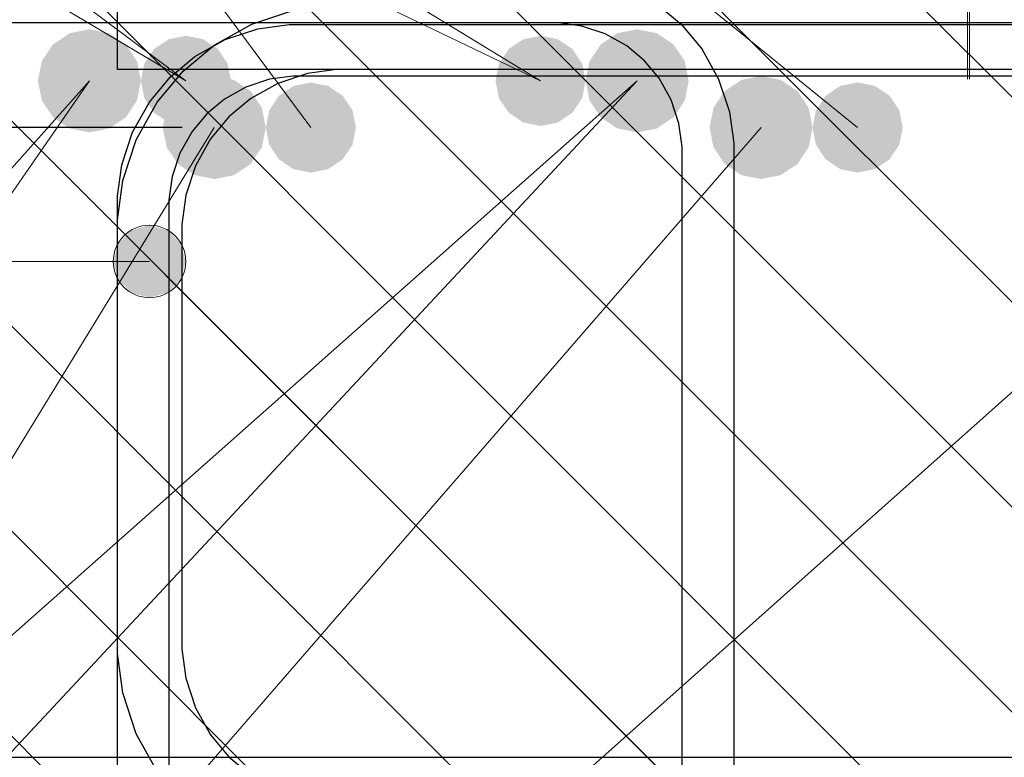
# Model space of a CAD drawing. Header units: metres. Extents: x -38 to 97, y -15 to 21.
# Tile 71 of 199: x 72.272 to 72.425, y 4.539 to 4.653. Entities that reach past the tile are written whole.
import ezdxf

# ---------------------------------------------------------------- set-up
doc = ezdxf.new("R2010")
doc.units = ezdxf.units.M
doc.header["$PDMODE"] = 65
for name, color, linetype, lineweight in [('XR$3$Арм. стержнями верхней зоны', 180, 'Continuous', 35), ('XR$3$Арм.стержн. Арматура края', 96, 'Continuous', 35), ('XR$3$Арм.стержн. Доп. арматура', 180, 'Continuous', 35), ('XR$3$Арм.стержн. Хомут', 240, 'Continuous', 35), ('XR$3$Арм.стержн.горизонт. 1', 180, 'Continuous', 35), ('XR$3$Размерная линия (1)', 7, 'Continuous', 13), ('XR$4$Арм. стержнями верхней зоны', 180, 'Continuous', 35), ('XR$4$Арм. стержнями нижней зоны', 180, 'Continuous', 35), ('XR$4$Арм.стержн. Арматура края', 96, 'Continuous', 35), ('XR$4$Арм.стержн. Доп. арматура', 180, 'Continuous', 35), ('XR$4$Арм.стержн. Хомут', 240, 'Continuous', 35), ('XR$4$Арм.стержн.горизонт. 1', 180, 'Continuous', 35), ('XR$4$Размерная линия_ общее', 7, 'Continuous', 13), ('XR$6$Арм. стержнями верхней зоны', 180, 'Continuous', 35), ('XR$6$Арм. стержнями нижней зоны', 180, 'Continuous', 35), ('XR$6$Арм.стержн. Арматура края', 96, 'Continuous', 35), ('XR$6$Арм.стержн. Доп. арматура', 180, 'Continuous', 35), ('XR$6$Арм.стержн. Хомут', 240, 'Continuous', 35), ('XR$6$Арм.стержн.горизонт. 1', 180, 'Continuous', 35), ('XR$6$Размерная линия_ общее', 7, 'Continuous', 13)]:
    doc.layers.add(name, color=color, linetype=linetype, lineweight=lineweight)
doc.styles.add('ISOCPEUR', font='txt')
doc.dimstyles.new('DIMSTYLE_11', dxfattribs={"dimtxt": 0.033, "dimasz": 0.0375, "dimexe": 0, "dimexo": 0, "dimgap": 0.0165, "dimtad": 2, "dimdec": 0, "dimlfac": 1000, "dimrnd": 1, "dimzin": 12, "dimdsep": 46, "dimtxsty": 'ISOCPEUR', "dimblk1": 'ALL_ML_STRICH', "dimblk2": 'ALL_ML_STRICH', "dimsah": 1, "dimcen": 0, "dimclrd": 7, "dimclre": 256, "dimclrt": 7, "dimadec": 0, "dimazin": 0, "dimtfac": 1, "dimtdec": 0, "dimtix": 1, "dimtmove": 2, "dimatfit": 3, "dimfxl": 0, "dimtvp": 1.2, "dimtzin": 0, "dimlwd": 0, "dimlwe": -3, "dimarcsym": 0})
doc.dimstyles.new('DIMSTYLE_12', dxfattribs={"dimtxt": 0.03, "dimasz": 0.03, "dimexe": 0, "dimexo": 0, "dimgap": 0.015, "dimtad": 2, "dimdec": 0, "dimlfac": 1000, "dimrnd": 1, "dimzin": 12, "dimdsep": 46, "dimtxsty": 'ISOCPEUR', "dimblk1": 'ALL_ML_STRICH', "dimblk2": 'ALL_ML_STRICH', "dimsah": 1, "dimcen": 0, "dimclrd": 7, "dimclre": 256, "dimclrt": 7, "dimadec": 0, "dimazin": 0, "dimtfac": 1, "dimtdec": 0, "dimtix": 1, "dimtmove": 2, "dimatfit": 3, "dimfxl": 0, "dimtzin": 0, "dimlwd": 0, "dimlwe": -3, "dimarcsym": 0})
doc.dimstyles.new('DIMSTYLE_14', dxfattribs={"dimtxt": 0.03, "dimasz": 0.03, "dimexe": 0, "dimexo": 0, "dimgap": 0.015, "dimtad": 2, "dimdec": 0, "dimlfac": 1000, "dimrnd": 1, "dimzin": 12, "dimdsep": 46, "dimtxsty": 'ISOCPEUR', "dimblk1": 'ALL_ML_STRICH', "dimblk2": 'ALL_ML_STRICH', "dimsah": 1, "dimcen": 0, "dimclrd": 7, "dimclre": 256, "dimclrt": 7, "dimadec": 0, "dimazin": 0, "dimtfac": 1, "dimtdec": 0, "dimtix": 1, "dimtmove": 2, "dimatfit": 3, "dimfxl": 0, "dimtvp": 1.2, "dimtzin": 0, "dimlwd": 0, "dimlwe": -3, "dimarcsym": 0})
doc.dimstyles.new('DIMSTYLE_23', dxfattribs={"dimtxt": 0.03, "dimasz": 0.03, "dimexe": 0, "dimexo": 0, "dimgap": 0.015, "dimtad": 2, "dimdec": 0, "dimlfac": 1000, "dimrnd": 5, "dimzin": 12, "dimdsep": 46, "dimtxsty": 'ISOCPEUR', "dimblk1": 'ALL_ML_STRICH', "dimblk2": 'ALL_ML_STRICH', "dimsah": 1, "dimcen": 0, "dimclrd": 7, "dimclre": 256, "dimclrt": 7, "dimadec": 0, "dimazin": 0, "dimtfac": 1, "dimtdec": 0, "dimtix": 1, "dimtmove": 2, "dimatfit": 3, "dimfxl": 0, "dimtvp": 1.2, "dimtzin": 0, "dimlwd": 0, "dimlwe": -3, "dimarcsym": 0})
doc.dimstyles.new('DIMSTYLE_24', dxfattribs={"dimtxt": 0.03, "dimasz": 0.03, "dimexe": 0, "dimexo": 0, "dimgap": 0.015, "dimtad": 2, "dimdec": 0, "dimlfac": 1000, "dimrnd": 5, "dimzin": 12, "dimdsep": 46, "dimtxsty": 'ISOCPEUR', "dimblk1": 'ALL_ML_STRICH', "dimblk2": 'ALL_ML_STRICH', "dimsah": 1, "dimcen": 0, "dimclrd": 7, "dimclre": 256, "dimclrt": 7, "dimadec": 0, "dimazin": 0, "dimtfac": 1, "dimtdec": 0, "dimtix": 1, "dimtmove": 2, "dimatfit": 3, "dimfxl": 0, "dimtzin": 0, "dimlwd": 0, "dimlwe": -3, "dimarcsym": 0})
pattern_1 = [(135, (0, 0), (-0.031819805, -0.031819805), [0.4, -0.05, 0, -0.05]), (135, (-0.01591, -0.01591), (-0.031819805, -0.031819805), [0.8, -0.1, 0.1, -0.1])]

# ---------------------------------------------------------------- blocks, each defined once
blk = doc.blocks.new('ALL_ML_STRICH')
at = {"color": 0, "linetype": 'ByBlock', "lineweight": -2}
for p, q in [((0, -0.5), (0, 0.5)), ((-0.3, -0.3), (0.3, 0.3)), ((-1, 0), (0.5, 0))]:
    blk.add_line(p, q, dxfattribs=at)
blk = doc.blocks.new('*D158')
at = {"layer": 'DEFPOINTS', "color": 7, "linetype": 'Continuous', "lineweight": 13, "transparency": 33554687}
for p in [(72.31762, 4.63639), (72.21732, 4.51639), (72.30259, 4.51639)]:
    blk.add_point(p, dxfattribs=at)
at = {"layer": 'XR$3$Размерная линия (1)', "color": 9, "linetype": 'Continuous', "lineweight": -2, "true_color": 0xc7c7c7, "transparency": 33554687}
for p, q in [((72.29762, 4.63639), (72.21732, 4.63639)), ((72.28259, 4.51639), (72.21732, 4.51639))]:
    blk.add_line(p, q, dxfattribs=at)
at = {"layer": 'XR$3$Размерная линия (1)', "color": 7, "linetype": 'Continuous', "lineweight": -2, "transparency": 33554687}
blk.add_line((72.21732, 4.51639), (72.21732, 4.63639), dxfattribs=at)
at = {"layer": 'XR$3$Размерная линия (1)', "color": 7, "linetype": 'Continuous', "lineweight": 13, "transparency": 33554687, "xscale": 0.03, "yscale": 0.03, "zscale": 0.03}
for p, rotation in [((72.21732, 4.63639), 90), ((72.21732, 4.51639), 270)]:
    blk.add_blockref('ALL_ML_STRICH', p, dxfattribs=dict(at, rotation=rotation))
at = {"layer": 'XR$3$Размерная линия (1)', "color": 7, "linetype": 'Continuous', "lineweight": 13, "transparency": 33554687, "insert": (72.19482, 4.58089), "char_height": 0.03, "width": 0.09, "attachment_point": 5, "rotation": 90, "style": 'ISOCPEUR'}
blk.add_mtext('\\A1;{120}', dxfattribs=at)
blk = doc.blocks.new('*D159')
at = {"layer": 'DEFPOINTS', "color": 7, "linetype": 'Continuous', "lineweight": 13, "transparency": 33554687}
for p in [(72.26262, 4.68139), (72.21732, 4.63639), (72.31762, 4.63639)]:
    blk.add_point(p, dxfattribs=at)
at = {"layer": 'XR$3$Размерная линия (1)', "color": 9, "linetype": 'Continuous', "lineweight": -2, "true_color": 0xc7c7c7, "transparency": 33554687}
for p, q in [((72.24262, 4.68139), (72.21732, 4.68139)), ((72.29762, 4.63639), (72.21732, 4.63639))]:
    blk.add_line(p, q, dxfattribs=at)
at = {"layer": 'XR$3$Размерная линия (1)', "color": 7, "linetype": 'Continuous', "lineweight": -2, "transparency": 33554687}
blk.add_line((72.21732, 4.63639), (72.21732, 4.68139), dxfattribs=at)
at = {"layer": 'XR$3$Размерная линия (1)', "color": 7, "linetype": 'Continuous', "lineweight": 13, "transparency": 33554687, "xscale": 0.03, "yscale": 0.03, "zscale": 0.03}
for p, rotation in [((72.21732, 4.68139), 90), ((72.21732, 4.63639), 270)]:
    blk.add_blockref('ALL_ML_STRICH', p, dxfattribs=dict(at, rotation=rotation))
at = {"layer": 'XR$3$Размерная линия (1)', "color": 7, "linetype": 'Continuous', "lineweight": 13, "transparency": 33554687, "insert": (72.19521, 4.72868), "char_height": 0.03, "width": 0.06, "attachment_point": 5, "rotation": 90, "style": 'ISOCPEUR'}
blk.add_mtext('\\A1;{45}', dxfattribs=at)
blk = doc.blocks.new('*D161')
at = {"layer": 'DEFPOINTS', "color": 7, "linetype": 'Continuous', "lineweight": 13, "transparency": 33554687}
for p in [(72.26262, 4.75514), (72.26262, 4.68139), (72.31762, 4.64639)]:
    blk.add_point(p, dxfattribs=at)
at = {"layer": 'XR$3$Размерная линия (1)', "color": 9, "linetype": 'Continuous', "lineweight": -2, "true_color": 0xc7c7c7, "transparency": 33554687}
for p, q in [((72.26262, 4.70139), (72.26262, 4.75514)), ((72.31762, 4.66639), (72.31762, 4.75514))]:
    blk.add_line(p, q, dxfattribs=at)
at = {"layer": 'XR$3$Размерная линия (1)', "color": 7, "linetype": 'Continuous', "lineweight": -2, "transparency": 33554687}
blk.add_line((72.26262, 4.75514), (72.31762, 4.75514), dxfattribs=at)
at = {"layer": 'XR$3$Размерная линия (1)', "color": 7, "linetype": 'Continuous', "lineweight": 13, "transparency": 33554687, "xscale": 0.03, "yscale": 0.03, "zscale": 0.03, "rotation": 180}
blk.add_blockref('ALL_ML_STRICH', (72.26262, 4.75514), dxfattribs=at)
at = {"layer": 'XR$3$Размерная линия (1)', "color": 7, "linetype": 'Continuous', "lineweight": 13, "transparency": 33554687, "xscale": 0.03, "yscale": 0.03, "zscale": 0.03}
blk.add_blockref('ALL_ML_STRICH', (72.31762, 4.75514), dxfattribs=at)
at = {"layer": 'XR$3$Размерная линия (1)', "color": 7, "linetype": 'Continuous', "lineweight": 13, "transparency": 33554687, "insert": (72.34785, 4.82749), "char_height": 0.03, "width": 0.06, "attachment_point": 5, "style": 'ISOCPEUR'}
blk.add_mtext('\\A1;{55}', dxfattribs=at)
blk = doc.blocks.new('*D162')
at = {"layer": 'DEFPOINTS', "color": 7, "linetype": 'Continuous', "lineweight": 13, "transparency": 33554687}
for p in [(72.31762, 4.75514), (72.31762, 4.64639), (72.40255, 4.64639)]:
    blk.add_point(p, dxfattribs=at)
at = {"layer": 'XR$3$Размерная линия (1)', "color": 9, "linetype": 'Continuous', "lineweight": -2, "true_color": 0xc7c7c7, "transparency": 33554687}
for p, q in [((72.31762, 4.66639), (72.31762, 4.75514)), ((72.40255, 4.66639), (72.40255, 4.75514))]:
    blk.add_line(p, q, dxfattribs=at)
at = {"layer": 'XR$3$Размерная линия (1)', "color": 7, "linetype": 'Continuous', "lineweight": -2, "transparency": 33554687}
blk.add_line((72.31762, 4.75514), (72.40255, 4.75514), dxfattribs=at)
at = {"layer": 'XR$3$Размерная линия (1)', "color": 7, "linetype": 'Continuous', "lineweight": 13, "transparency": 33554687, "xscale": 0.03, "yscale": 0.03, "zscale": 0.03, "rotation": 180}
blk.add_blockref('ALL_ML_STRICH', (72.31762, 4.75514), dxfattribs=at)
at = {"layer": 'XR$3$Размерная линия (1)', "color": 7, "linetype": 'Continuous', "lineweight": 13, "transparency": 33554687, "xscale": 0.03, "yscale": 0.03, "zscale": 0.03}
blk.add_blockref('ALL_ML_STRICH', (72.40255, 4.75514), dxfattribs=at)
at = {"layer": 'XR$3$Размерная линия (1)', "color": 7, "linetype": 'Continuous', "lineweight": 13, "transparency": 33554687, "insert": (72.36159, 4.77764), "char_height": 0.03, "width": 0.06, "attachment_point": 5, "style": 'ISOCPEUR'}
blk.add_mtext('\\A1;{85}', dxfattribs=at)
blk = doc.blocks.new('*D163')
at = {"layer": 'DEFPOINTS', "color": 7, "linetype": 'Continuous', "lineweight": 13, "transparency": 33554687}
for p in [(72.40255, 4.75514), (72.40255, 4.64639), (72.45763, 4.64639)]:
    blk.add_point(p, dxfattribs=at)
at = {"layer": 'XR$3$Размерная линия (1)', "color": 9, "linetype": 'Continuous', "lineweight": -2, "true_color": 0xc7c7c7, "transparency": 33554687}
for p, q in [((72.40255, 4.66639), (72.40255, 4.75514)), ((72.45763, 4.66639), (72.45763, 4.75514))]:
    blk.add_line(p, q, dxfattribs=at)
at = {"layer": 'XR$3$Размерная линия (1)', "color": 7, "linetype": 'Continuous', "lineweight": -2, "transparency": 33554687}
blk.add_line((72.40255, 4.75514), (72.45763, 4.75514), dxfattribs=at)
at = {"layer": 'XR$3$Размерная линия (1)', "color": 7, "linetype": 'Continuous', "lineweight": 13, "transparency": 33554687, "xscale": 0.03, "yscale": 0.03, "zscale": 0.03, "rotation": 180}
blk.add_blockref('ALL_ML_STRICH', (72.40255, 4.75514), dxfattribs=at)
at = {"layer": 'XR$3$Размерная линия (1)', "color": 7, "linetype": 'Continuous', "lineweight": 13, "transparency": 33554687, "xscale": 0.03, "yscale": 0.03, "zscale": 0.03}
blk.add_blockref('ALL_ML_STRICH', (72.45763, 4.75514), dxfattribs=at)
at = {"layer": 'XR$3$Размерная линия (1)', "color": 7, "linetype": 'Continuous', "lineweight": 13, "transparency": 33554687, "insert": (72.50424, 4.77782), "char_height": 0.03, "width": 0.06, "attachment_point": 5, "style": 'ISOCPEUR'}
blk.add_mtext('\\A1;{55}', dxfattribs=at)
blk = doc.blocks.new('*D530')
at = {"layer": 'DEFPOINTS', "color": 7, "linetype": 'Continuous', "lineweight": 13, "transparency": 33554687}
for p in [(72.37963, 4.68864), (72.37963, 4.66264), (72.41962, 4.66264)]:
    blk.add_point(p, dxfattribs=at)
at = {"layer": 'XR$4$Размерная линия_ общее', "color": 253, "linetype": 'Continuous', "lineweight": -2, "true_color": 0xa0a0a0, "transparency": 33554687}
for p, q in [((72.39963, 4.68864), (72.41962, 4.68864)), ((72.39963, 4.66264), (72.41962, 4.66264))]:
    blk.add_line(p, q, dxfattribs=at)
at = {"layer": 'XR$4$Размерная линия_ общее', "color": 7, "linetype": 'Continuous', "lineweight": -2, "transparency": 33554687}
blk.add_line((72.41962, 4.66264), (72.41962, 4.68864), dxfattribs=at)
at = {"layer": 'XR$4$Размерная линия_ общее', "color": 7, "linetype": 'Continuous', "lineweight": 13, "transparency": 33554687, "xscale": 0.0375, "yscale": 0.0375, "zscale": 0.0375}
for p, rotation in [((72.41962, 4.68864), 90), ((72.41962, 4.66264), 270)]:
    blk.add_blockref('ALL_ML_STRICH', p, dxfattribs=dict(at, rotation=rotation))
at = {"layer": 'XR$4$Размерная линия_ общее', "color": 7, "linetype": 'Continuous', "lineweight": 13, "transparency": 33554687, "insert": (72.41916, 4.706), "char_height": 0.027, "width": 0.00135, "attachment_point": 1, "rotation": 90, "line_spacing_factor": 0.60241, "style": 'ISOCPEUR'}
blk.add_mtext('з.с.', dxfattribs=at)
at = {"layer": 'XR$4$Размерная линия_ общее', "color": 7, "linetype": 'Continuous', "lineweight": 13, "transparency": 33554687, "insert": (72.39562, 4.72636), "char_height": 0.033, "width": 0.066, "attachment_point": 5, "rotation": 90, "style": 'ISOCPEUR'}
blk.add_mtext('\\A1;{26}', dxfattribs=at)
blk = doc.blocks.new('*D886')
at = {"layer": 'DEFPOINTS', "color": 7, "linetype": 'Continuous', "lineweight": 13, "transparency": 33554687}
for p in [(72.37993, 4.68864), (72.37993, 4.66264), (72.41991, 4.66264)]:
    blk.add_point(p, dxfattribs=at)
at = {"layer": 'XR$6$Размерная линия_ общее', "color": 253, "linetype": 'Continuous', "lineweight": -2, "true_color": 0xa0a0a0, "transparency": 33554687}
for p, q in [((72.39993, 4.68864), (72.41991, 4.68864)), ((72.39993, 4.66264), (72.41991, 4.66264))]:
    blk.add_line(p, q, dxfattribs=at)
at = {"layer": 'XR$6$Размерная линия_ общее', "color": 7, "linetype": 'Continuous', "lineweight": -2, "transparency": 33554687}
blk.add_line((72.41991, 4.66264), (72.41991, 4.68864), dxfattribs=at)
at = {"layer": 'XR$6$Размерная линия_ общее', "color": 7, "linetype": 'Continuous', "lineweight": 13, "transparency": 33554687, "xscale": 0.0375, "yscale": 0.0375, "zscale": 0.0375}
for p, rotation in [((72.41991, 4.68864), 90), ((72.41991, 4.66264), 270)]:
    blk.add_blockref('ALL_ML_STRICH', p, dxfattribs=dict(at, rotation=rotation))
at = {"layer": 'XR$6$Размерная линия_ общее', "color": 7, "linetype": 'Continuous', "lineweight": 13, "transparency": 33554687, "insert": (72.41945, 4.706), "char_height": 0.027, "width": 0.00135, "attachment_point": 1, "rotation": 90, "line_spacing_factor": 0.60241, "style": 'ISOCPEUR'}
blk.add_mtext('з.с.', dxfattribs=at)
at = {"layer": 'XR$6$Размерная линия_ общее', "color": 7, "linetype": 'Continuous', "lineweight": 13, "transparency": 33554687, "insert": (72.39591, 4.72636), "char_height": 0.033, "width": 0.066, "attachment_point": 5, "rotation": 90, "style": 'ISOCPEUR'}
blk.add_mtext('\\A1;{26}', dxfattribs=at)

msp = doc.modelspace()

# ---------------------------------------------------------------- hatches: boundary and pattern name
at = {"linetype": 'Continuous', "lineweight": 13, "transparency": 33554687}
h = msp.add_hatch(dxfattribs=at)
h.set_pattern_fill('__________540', scale=0.015, style=0, pattern_type=2)
h.set_pattern_definition(pattern_1)
h.paths.add_polyline_path([(72.15831, 4.68864), (72.15831, 4.48864), (72.62198, 4.48864), (72.62198, 4.68864)], flags=0)
h = msp.add_hatch(dxfattribs=at)
h.set_pattern_fill('__________540', scale=0.015, style=0, pattern_type=2)
h.set_pattern_definition(pattern_1)
h.paths.add_polyline_path([(72.15831, 4.68864), (72.15831, 4.48864), (72.62198, 4.48864), (72.62198, 4.68864)], flags=0)
at = {"linetype": 'Continuous', "lineweight": 25, "transparency": 33554687}
h = msp.add_hatch(dxfattribs=at)
h.set_pattern_fill('__________540', scale=0.015, style=0, pattern_type=2)
h.set_pattern_definition(pattern_1)
h.paths.add_polyline_path([(72.51262, 4.68139), (72.26262, 4.68139), (72.26262, 4.38139), (72.51262, 4.38139)], flags=0)
at = {"layer": 'XR$3$Арм.стержн. Арматура края', "linetype": 'Continuous', "lineweight": 13, "transparency": 33554687}
for points in [[(72.28773, 4.61842), (72.28975, 4.61077), (72.28975, 4.62045)], [(72.28975, 4.62045), (72.29257, 4.60999), (72.29257, 4.62124)], [(72.28975, 4.62045), (72.28975, 4.61077), (72.29257, 4.60999)], [(72.29257, 4.62124), (72.29257, 4.60999), (72.29538, 4.61077)], [(72.29257, 4.62124), (72.29538, 4.61077), (72.29538, 4.62045)], [(72.29538, 4.62045), (72.29538, 4.61077), (72.2974, 4.6128)], [(72.29538, 4.62045), (72.2974, 4.6128), (72.2974, 4.61842)], [(72.28773, 4.6128), (72.28773, 4.61842), (72.28694, 4.61561)], [(72.28773, 4.61842), (72.28773, 4.6128), (72.28975, 4.61077)], [(72.2974, 4.61842), (72.2974, 4.6128), (72.29819, 4.61561)]]:
    msp.add_hatch(color=7, dxfattribs=at).paths.add_polyline_path(points)
at = {"layer": 'XR$3$Арм.стержн. Доп. арматура', "linetype": 'Continuous', "lineweight": 50, "transparency": 33554687}
for points in [[(72.32462, 4.63639), (72.32409, 4.63907), (72.32257, 4.64134), (72.3203, 4.64286), (72.31762, 4.64339), (72.31495, 4.64286), (72.31267, 4.64134), (72.31116, 4.63907), (72.31062, 4.63639), (72.31116, 4.63371), (72.31267, 4.63144), (72.31495, 4.62993), (72.31762, 4.62939), (72.3203, 4.62993), (72.32257, 4.63144), (72.32409, 4.63371)], [(72.40955, 4.63639), (72.40902, 4.63907), (72.4075, 4.64134), (72.40523, 4.64286), (72.40255, 4.64339), (72.39987, 4.64286), (72.3976, 4.64134), (72.39608, 4.63907), (72.39555, 4.63639), (72.39608, 4.63371), (72.3976, 4.63144), (72.39987, 4.62993), (72.40255, 4.62939), (72.40523, 4.62993), (72.4075, 4.63144), (72.40902, 4.63371)]]:
    msp.add_hatch(color=7, dxfattribs=at).paths.add_polyline_path(points)
at = {"layer": 'XR$3$Арм.стержн.горизонт. 1', "linetype": 'Continuous', "lineweight": 50, "transparency": 33554687}
for points in [[(72.31062, 4.63639), (72.31002, 4.63945), (72.30828, 4.64205), (72.30569, 4.64378), (72.30262, 4.64439), (72.29956, 4.64378), (72.29697, 4.64205), (72.29523, 4.63945), (72.29462, 4.63639), (72.29523, 4.63333), (72.29697, 4.63074), (72.29956, 4.629), (72.30262, 4.62839), (72.30569, 4.629), (72.30828, 4.63074), (72.31002, 4.63333)], [(72.39555, 4.63639), (72.39494, 4.63945), (72.39321, 4.64205), (72.39061, 4.64378), (72.38755, 4.64439), (72.38449, 4.64378), (72.38189, 4.64205), (72.38016, 4.63945), (72.37955, 4.63639), (72.38016, 4.63333), (72.38189, 4.63074), (72.38449, 4.629), (72.38755, 4.62839), (72.39061, 4.629), (72.39321, 4.63074), (72.39494, 4.63333)]]:
    msp.add_hatch(color=7, dxfattribs=at).paths.add_polyline_path(points)
at = {"layer": 'XR$4$Арм.стержн. Доп. арматура', "linetype": 'Continuous', "lineweight": 50, "transparency": 33554687}
for points in [[(72.30523, 4.64364), (72.3047, 4.64632), (72.30318, 4.64859), (72.30091, 4.6501), (72.29823, 4.65064), (72.29555, 4.6501), (72.29328, 4.64859), (72.29176, 4.64632), (72.29123, 4.64364), (72.29176, 4.64096), (72.29328, 4.63869), (72.29555, 4.63717), (72.29823, 4.63664), (72.30091, 4.63717), (72.30318, 4.63869), (72.3047, 4.64096)], [(72.3603, 4.64364), (72.35977, 4.64632), (72.35825, 4.64859), (72.35598, 4.6501), (72.3533, 4.65064), (72.35063, 4.6501), (72.34836, 4.64859), (72.34684, 4.64632), (72.3463, 4.64364), (72.34684, 4.64096), (72.34836, 4.63869), (72.35063, 4.63717), (72.3533, 4.63664), (72.35598, 4.63717), (72.35825, 4.63869), (72.35977, 4.64096)]]:
    msp.add_hatch(color=7, dxfattribs=at).paths.add_polyline_path(points)
at = {"layer": 'XR$4$Арм.стержн.горизонт. 1', "linetype": 'Continuous', "lineweight": 50, "transparency": 33554687}
for points in [[(72.29123, 4.64364), (72.29062, 4.6467), (72.28889, 4.64929), (72.28629, 4.65103), (72.28323, 4.65164), (72.28017, 4.65103), (72.27757, 4.64929), (72.27584, 4.6467), (72.27523, 4.64364), (72.27584, 4.64058), (72.27757, 4.63798), (72.28017, 4.63625), (72.28323, 4.63564), (72.28629, 4.63625), (72.28889, 4.63798), (72.29062, 4.64058)], [(72.3763, 4.64364), (72.3757, 4.6467), (72.37396, 4.64929), (72.37137, 4.65103), (72.3683, 4.65164), (72.36524, 4.65103), (72.36265, 4.64929), (72.36091, 4.6467), (72.3603, 4.64364), (72.36091, 4.64058), (72.36265, 4.63798), (72.36524, 4.63625), (72.3683, 4.63564), (72.37137, 4.63625), (72.37396, 4.63798), (72.3757, 4.64058)]]:
    msp.add_hatch(color=7, dxfattribs=at).paths.add_polyline_path(points)
at = {"layer": 'XR$6$Арм.стержн. Доп. арматура', "linetype": 'Continuous', "lineweight": 50, "transparency": 33554687}
for points in [[(72.30523, 4.64364), (72.3047, 4.64632), (72.30318, 4.64859), (72.30091, 4.6501), (72.29823, 4.65064), (72.29555, 4.6501), (72.29328, 4.64859), (72.29176, 4.64632), (72.29123, 4.64364), (72.29176, 4.64096), (72.29328, 4.63869), (72.29555, 4.63717), (72.29823, 4.63664), (72.30091, 4.63717), (72.30318, 4.63869), (72.3047, 4.64096)], [(72.3603, 4.64364), (72.35977, 4.64632), (72.35825, 4.64859), (72.35598, 4.6501), (72.3533, 4.65064), (72.35063, 4.6501), (72.34836, 4.64859), (72.34684, 4.64632), (72.3463, 4.64364), (72.34684, 4.64096), (72.34836, 4.63869), (72.35063, 4.63717), (72.3533, 4.63664), (72.35598, 4.63717), (72.35825, 4.63869), (72.35977, 4.64096)]]:
    msp.add_hatch(color=7, dxfattribs=at).paths.add_polyline_path(points)
at = {"layer": 'XR$6$Арм.стержн.горизонт. 1', "linetype": 'Continuous', "lineweight": 50, "transparency": 33554687}
for points in [[(72.29123, 4.64364), (72.29062, 4.6467), (72.28889, 4.64929), (72.28629, 4.65103), (72.28323, 4.65164), (72.28017, 4.65103), (72.27757, 4.64929), (72.27584, 4.6467), (72.27523, 4.64364), (72.27584, 4.64058), (72.27757, 4.63798), (72.28017, 4.63625), (72.28323, 4.63564), (72.28629, 4.63625), (72.28889, 4.63798), (72.29062, 4.64058)], [(72.3763, 4.64364), (72.3757, 4.6467), (72.37396, 4.64929), (72.37137, 4.65103), (72.3683, 4.65164), (72.36524, 4.65103), (72.36265, 4.64929), (72.36091, 4.6467), (72.3603, 4.64364), (72.36091, 4.64058), (72.36265, 4.63798), (72.36524, 4.63625), (72.3683, 4.63564), (72.37137, 4.63625), (72.37396, 4.63798), (72.3757, 4.64058)]]:
    msp.add_hatch(color=7, dxfattribs=at).paths.add_polyline_path(points)

# ---------------------------------------------------------------- linework, layer by layer
at = {"layer": 'XR$3$Арм. стержнями верхней зоны', "color": 4, "linetype": 'Continuous', "lineweight": 25, "transparency": 33554687}
msp.add_lwpolyline([(72.28762, 4.65539), (72.66681, 4.65539), (72.66681, 4.64539), (72.28762, 4.64539), (72.28762, 4.65539)], dxfattribs=at)
at = {"layer": 'XR$3$Арм.стержн. Арматура края', "color": 7, "linetype": 'Continuous', "lineweight": 13, "transparency": 33554687}
for p, q in [((72.29257, 4.62124), (72.29257, 4.62124)), ((72.14944, 4.61561), (72.29257, 4.61561)), ((72.28694, 4.61561), (72.28694, 4.61561)), ((72.29819, 4.61561), (72.29819, 4.61561)), ((72.29257, 4.60999), (72.29257, 4.60999))]:
    msp.add_line(p, q, dxfattribs=at)
at = {"layer": 'XR$3$Арм.стержн. Арматура края', "color": 4, "linetype": 'Continuous', "lineweight": 25, "transparency": 33554687}
for points in [[(72.66681, 4.52139), (72.32091, 4.52139), (72.31481, 4.52224), (72.30846, 4.52434), (72.30262, 4.52761), (72.2978, 4.53163), (72.29378, 4.53644), (72.29051, 4.54229), (72.28842, 4.54864), (72.28757, 4.55474), (72.28757, 4.62205), (72.28842, 4.62815), (72.29051, 4.6345), (72.29378, 4.64034), (72.2978, 4.64516), (72.30262, 4.64918), (72.30846, 4.65245), (72.31481, 4.65454), (72.32091, 4.65539), (72.66681, 4.65539)], [(72.66681, 4.64539), (72.32161, 4.64539), (72.31709, 4.64476), (72.31251, 4.64325), (72.30832, 4.64091), (72.3049, 4.63806), (72.30205, 4.63464), (72.29971, 4.63045), (72.2982, 4.62587), (72.29757, 4.62135), (72.29757, 4.55543), (72.2982, 4.55091), (72.29971, 4.54633), (72.30205, 4.54214), (72.3049, 4.53873), (72.30832, 4.53588), (72.31251, 4.53353), (72.31709, 4.53202), (72.32161, 4.53139), (72.66681, 4.53139)]]:
    msp.add_lwpolyline(points, dxfattribs=at)
at = {"layer": 'XR$3$Арм.стержн. Арматура края', "color": 7, "linetype": 'Continuous', "lineweight": 13, "transparency": 33554687}
msp.add_circle((72.29257, 4.61561), 0.00563, dxfattribs=at)
at = {"layer": 'XR$3$Арм.стержн. Доп. арматура', "color": 7, "linetype": 'Continuous', "lineweight": 13, "transparency": 33554687}
for q in [(72.40255, 4.63639), (72.31762, 4.63639)]:
    msp.add_line((72.18973, 4.80895), q, dxfattribs=at)
at = {"layer": 'XR$3$Арм.стержн. Хомут', "color": 40, "linetype": 'Continuous', "lineweight": 25, "transparency": 33554687}
for points in [[(72.28759, 4.43307), (72.28759, 4.62572), (72.28827, 4.6306), (72.28994, 4.63568), (72.29256, 4.64035), (72.29578, 4.6442), (72.29963, 4.64742), (72.3043, 4.65004), (72.30938, 4.65171), (72.31426, 4.65239), (72.46095, 4.65239)], [(72.28759, 4.43307), (72.28759, 4.62572), (72.28827, 4.6306), (72.28994, 4.63568), (72.29256, 4.64035), (72.29578, 4.6442), (72.29963, 4.64742), (72.3043, 4.65004), (72.30938, 4.65171), (72.31426, 4.65239), (72.46095, 4.65239)], [(72.28759, 4.43307), (72.28759, 4.62572), (72.28827, 4.6306), (72.28994, 4.63568), (72.29256, 4.64035), (72.29578, 4.6442), (72.29963, 4.64742), (72.3043, 4.65004), (72.30938, 4.65171), (72.31426, 4.65239), (72.46095, 4.65239)], [(72.46039, 4.64439), (72.31482, 4.64439), (72.3112, 4.64389), (72.30754, 4.64268), (72.30419, 4.6408), (72.30146, 4.63852), (72.29918, 4.63579), (72.2973, 4.63244), (72.29609, 4.62878), (72.29559, 4.62516), (72.29559, 4.43362)], [(72.46039, 4.64439), (72.31482, 4.64439), (72.3112, 4.64389), (72.30754, 4.64268), (72.30419, 4.6408), (72.30146, 4.63852), (72.29918, 4.63579), (72.2973, 4.63244), (72.29609, 4.62878), (72.29559, 4.62516), (72.29559, 4.43362)], [(72.46039, 4.64439), (72.31482, 4.64439), (72.3112, 4.64389), (72.30754, 4.64268), (72.30419, 4.6408), (72.30146, 4.63852), (72.29918, 4.63579), (72.2973, 4.63244), (72.29609, 4.62878), (72.29559, 4.62516), (72.29559, 4.43362)]]:
    msp.add_lwpolyline(points, dxfattribs=at)
at = {"layer": 'XR$3$Арм.стержн.горизонт. 1', "color": 7, "linetype": 'Continuous', "lineweight": 13, "transparency": 33554687}
for q in [(72.47263, 4.63639), (72.30262, 4.63639), (72.38755, 4.63639)]:
    msp.add_line((72.09858, 4.3033), q, dxfattribs=at)
at = {"layer": 'XR$4$Арм. стержнями верхней зоны', "color": 4, "linetype": 'Continuous', "lineweight": 25, "transparency": 33554687}
msp.add_lwpolyline([(72.1833, 4.66264), (72.62698, 4.66264), (72.62698, 4.65264), (72.1833, 4.65264), (72.1833, 4.66264)], dxfattribs=at)
at = {"layer": 'XR$4$Арм. стержнями нижней зоны', "color": 4, "linetype": 'Continuous', "lineweight": 25, "transparency": 33554687}
msp.add_lwpolyline([(72.1833, 4.53864), (72.62698, 4.53864), (72.62698, 4.52864), (72.1833, 4.52864), (72.1833, 4.53864)], dxfattribs=at)
at = {"layer": 'XR$4$Арм.стержн. Арматура края', "color": 4, "linetype": 'Continuous', "lineweight": 25, "transparency": 33554687}
msp.add_lwpolyline([(72.62698, 4.65264), (72.21256, 4.65264), (72.20893, 4.65213), (72.20526, 4.65092), (72.2019, 4.64904), (72.19918, 4.64677), (72.1969, 4.64404), (72.19502, 4.64068), (72.19381, 4.63702), (72.1933, 4.63338), (72.1933, 4.55789), (72.19381, 4.55426), (72.19502, 4.55059), (72.1969, 4.54724), (72.19918, 4.54451), (72.2019, 4.54223), (72.20526, 4.54035), (72.20893, 4.53914), (72.21256, 4.53864), (72.62698, 4.53864)], dxfattribs=at)
at = {"layer": 'XR$4$Арм.стержн. Доп. арматура', "color": 7, "linetype": 'Continuous', "lineweight": 13, "transparency": 33554687}
for q in [(72.3533, 4.64364), (72.29823, 4.64364)]:
    msp.add_line((72.05096, 4.82825), q, dxfattribs=at)
at = {"layer": 'XR$4$Арм.стержн. Хомут', "color": 40, "linetype": 'Continuous', "lineweight": 25, "transparency": 33554687}
for points in [[(72.18327, 4.43649), (72.18327, 4.63396), (72.18395, 4.63884), (72.18562, 4.64392), (72.18824, 4.6486), (72.19146, 4.65245), (72.19531, 4.65567), (72.19998, 4.65828), (72.20506, 4.65996), (72.20994, 4.66064), (72.35663, 4.66064), (72.36151, 4.65996), (72.36659, 4.65828), (72.37126, 4.65567), (72.37512, 4.65245), (72.37833, 4.6486), (72.38095, 4.64392), (72.38263, 4.63884), (72.3833, 4.63396), (72.3833, 4.44031)], [(72.18327, 4.43649), (72.18327, 4.63396), (72.18395, 4.63884), (72.18562, 4.64392), (72.18824, 4.6486), (72.19146, 4.65245), (72.19531, 4.65567), (72.19998, 4.65828), (72.20506, 4.65996), (72.20994, 4.66064), (72.35663, 4.66064), (72.36151, 4.65996), (72.36659, 4.65828), (72.37126, 4.65567), (72.37512, 4.65245), (72.37833, 4.6486), (72.38095, 4.64392), (72.38263, 4.63884), (72.3833, 4.63396), (72.3833, 4.44031)], [(72.3753, 4.44087), (72.3753, 4.63341), (72.3748, 4.63702), (72.37359, 4.64068), (72.37172, 4.64404), (72.36944, 4.64677), (72.36671, 4.64905), (72.36335, 4.65093), (72.35969, 4.65213), (72.35607, 4.65264), (72.2105, 4.65264), (72.20688, 4.65213), (72.20322, 4.65093), (72.19986, 4.64905), (72.19714, 4.64677), (72.19486, 4.64404), (72.19298, 4.64068), (72.19177, 4.63702), (72.19127, 4.63341), (72.19127, 4.43704)], [(72.3753, 4.44087), (72.3753, 4.63341), (72.3748, 4.63702), (72.37359, 4.64068), (72.37172, 4.64404), (72.36944, 4.64677), (72.36671, 4.64905), (72.36335, 4.65093), (72.35969, 4.65213), (72.35607, 4.65264), (72.2105, 4.65264), (72.20688, 4.65213), (72.20322, 4.65093), (72.19986, 4.64905), (72.19714, 4.64677), (72.19486, 4.64404), (72.19298, 4.64068), (72.19177, 4.63702), (72.19127, 4.63341), (72.19127, 4.43704)]]:
    msp.add_lwpolyline(points, dxfattribs=at)
at = {"layer": 'XR$4$Арм.стержн.горизонт. 1', "color": 7, "linetype": 'Continuous', "lineweight": 13, "transparency": 33554687}
for q in [(72.3683, 4.64364), (72.28323, 4.64364)]:
    msp.add_line((71.96391, 4.28527), q, dxfattribs=at)
at = {"layer": 'XR$6$Арм. стержнями верхней зоны', "color": 4, "linetype": 'Continuous', "lineweight": 25, "transparency": 33554687}
msp.add_lwpolyline([(72.1833, 4.66264), (72.62698, 4.66264), (72.62698, 4.65264), (72.1833, 4.65264), (72.1833, 4.66264)], dxfattribs=at)
at = {"layer": 'XR$6$Арм. стержнями нижней зоны', "color": 4, "linetype": 'Continuous', "lineweight": 25, "transparency": 33554687}
msp.add_lwpolyline([(72.1833, 4.53864), (72.62698, 4.53864), (72.62698, 4.52864), (72.1833, 4.52864), (72.1833, 4.53864)], dxfattribs=at)
at = {"layer": 'XR$6$Арм.стержн. Арматура края', "color": 4, "linetype": 'Continuous', "lineweight": 25, "transparency": 33554687}
msp.add_lwpolyline([(72.62698, 4.65264), (72.21256, 4.65264), (72.20893, 4.65213), (72.20526, 4.65092), (72.2019, 4.64904), (72.19918, 4.64677), (72.1969, 4.64404), (72.19502, 4.64068), (72.19381, 4.63702), (72.1933, 4.63338), (72.1933, 4.55789), (72.19381, 4.55426), (72.19502, 4.55059), (72.1969, 4.54724), (72.19918, 4.54451), (72.2019, 4.54223), (72.20526, 4.54035), (72.20893, 4.53914), (72.21256, 4.53864), (72.62698, 4.53864)], dxfattribs=at)
at = {"layer": 'XR$6$Арм.стержн. Доп. арматура', "color": 7, "linetype": 'Continuous', "lineweight": 13, "transparency": 33554687}
for q in [(72.3533, 4.64364), (72.29823, 4.64364)]:
    msp.add_line((72.06427, 4.78257), q, dxfattribs=at)
at = {"layer": 'XR$6$Арм.стержн. Хомут', "color": 40, "linetype": 'Continuous', "lineweight": 25, "transparency": 33554687}
for points in [[(72.18327, 4.43649), (72.18327, 4.63396), (72.18395, 4.63884), (72.18562, 4.64392), (72.18824, 4.6486), (72.19146, 4.65245), (72.19531, 4.65567), (72.19998, 4.65828), (72.20506, 4.65996), (72.20994, 4.66064), (72.35663, 4.66064), (72.36151, 4.65996), (72.36659, 4.65828), (72.37126, 4.65567), (72.37512, 4.65245), (72.37833, 4.6486), (72.38095, 4.64392), (72.38263, 4.63884), (72.3833, 4.63396), (72.3833, 4.44031)], [(72.18327, 4.43649), (72.18327, 4.63396), (72.18395, 4.63884), (72.18562, 4.64392), (72.18824, 4.6486), (72.19146, 4.65245), (72.19531, 4.65567), (72.19998, 4.65828), (72.20506, 4.65996), (72.20994, 4.66064), (72.35663, 4.66064), (72.36151, 4.65996), (72.36659, 4.65828), (72.37126, 4.65567), (72.37512, 4.65245), (72.37833, 4.6486), (72.38095, 4.64392), (72.38263, 4.63884), (72.3833, 4.63396), (72.3833, 4.44031)], [(72.3753, 4.44087), (72.3753, 4.63341), (72.3748, 4.63702), (72.37359, 4.64068), (72.37172, 4.64404), (72.36944, 4.64677), (72.36671, 4.64905), (72.36335, 4.65093), (72.35969, 4.65213), (72.35607, 4.65264), (72.2105, 4.65264), (72.20688, 4.65213), (72.20322, 4.65093), (72.19986, 4.64905), (72.19714, 4.64677), (72.19486, 4.64404), (72.19298, 4.64068), (72.19177, 4.63702), (72.19127, 4.63341), (72.19127, 4.43704)], [(72.3753, 4.44087), (72.3753, 4.63341), (72.3748, 4.63702), (72.37359, 4.64068), (72.37172, 4.64404), (72.36944, 4.64677), (72.36671, 4.64905), (72.36335, 4.65093), (72.35969, 4.65213), (72.35607, 4.65264), (72.2105, 4.65264), (72.20688, 4.65213), (72.20322, 4.65093), (72.19986, 4.64905), (72.19714, 4.64677), (72.19486, 4.64404), (72.19298, 4.64068), (72.19177, 4.63702), (72.19127, 4.63341), (72.19127, 4.43704)]]:
    msp.add_lwpolyline(points, dxfattribs=at)
at = {"layer": 'XR$6$Арм.стержн.горизонт. 1', "color": 7, "linetype": 'Continuous', "lineweight": 13, "transparency": 33554687}
for q in [(72.28323, 4.64364), (72.3683, 4.64364)]:
    msp.add_line((72.03653, 4.28804), q, dxfattribs=at)

# ---------------------------------------------------------------- dimensions: what is measured, and where the dimension line sits
at = {"layer": 'XR$3$Размерная линия (1)', "color": 7, "linetype": 'Continuous', "lineweight": 13, "transparency": 33554687}
for base, p1, p2, dimstyle, picture, middle in [((72.31762, 4.75514), (72.26262, 4.70139), (72.31762, 4.66639), 'DIMSTYLE_23', '*D161', (72.34785, 4.82749)), ((72.40255, 4.75514), (72.31762, 4.66639), (72.40255, 4.66639), 'DIMSTYLE_24', '*D162', (72.36159, 4.77764)), ((72.45763, 4.75514), (72.40255, 4.66639), (72.45763, 4.66639), 'DIMSTYLE_23', '*D163', (72.50424, 4.77782))]:
    dim = msp.add_linear_dim(base=base, p1=p1, p2=p2, dimstyle=dimstyle, override={"dimpost": '<>', "dimclrd": 7, "dimclre": 9, "dimclrt": 7, "dimlwd": 0, "dimlwe": 65533}, dxfattribs=at)
    dim.commit()
    dim.dimension.update_dxf_attribs({"geometry": picture, "text_midpoint": middle, "dimtype": 160})
for base, p1, p2, dimstyle, picture, middle in [((72.21732, 4.68139), (72.29762, 4.63639), (72.24262, 4.68139), 'DIMSTYLE_14', '*D159', (72.19521, 4.72868)), ((72.21732, 4.63639), (72.28259, 4.51639), (72.29762, 4.63639), 'DIMSTYLE_12', '*D158', (72.19482, 4.58089))]:
    dim = msp.add_linear_dim(base=base, p1=p1, p2=p2, angle=90, dimstyle=dimstyle, override={"dimpost": '<>', "dimclrd": 7, "dimclre": 9, "dimclrt": 7, "dimlwd": 0, "dimlwe": 65533}, dxfattribs=at)
    dim.commit()
    dim.dimension.update_dxf_attribs({"geometry": picture, "text_midpoint": middle, "dimtype": 160})
at = {"layer": 'XR$4$Размерная линия_ общее', "color": 7, "linetype": 'Continuous', "lineweight": 13, "transparency": 33554687}
dim = msp.add_linear_dim(base=(72.41962, 4.68864), p1=(72.39963, 4.66264), p2=(72.39963, 4.68864), angle=90, text='<>\\Xз.с.', dimstyle='DIMSTYLE_11', override={"dimpost": '<>', "dimclrd": 7, "dimclre": 253, "dimclrt": 7, "dimlwd": 0, "dimlwe": 65533}, dxfattribs=at)
dim.commit()
dim.dimension.update_dxf_attribs({"geometry": '*D530', "text_midpoint": (72.39562, 4.72636), "dimtype": 160})
at = {"layer": 'XR$6$Размерная линия_ общее', "color": 7, "linetype": 'Continuous', "lineweight": 13, "transparency": 33554687}
dim = msp.add_linear_dim(base=(72.41991, 4.68864), p1=(72.39993, 4.66264), p2=(72.39993, 4.68864), angle=90, text='<>\\Xз.с.', dimstyle='DIMSTYLE_11', override={"dimpost": '<>', "dimclrd": 7, "dimclre": 253, "dimclrt": 7, "dimlwd": 0, "dimlwe": 65533}, dxfattribs=at)
dim.commit()
dim.dimension.update_dxf_attribs({"geometry": '*D886', "text_midpoint": (72.39591, 4.72636), "dimtype": 160})

doc.saveas('drawing.dxf')
